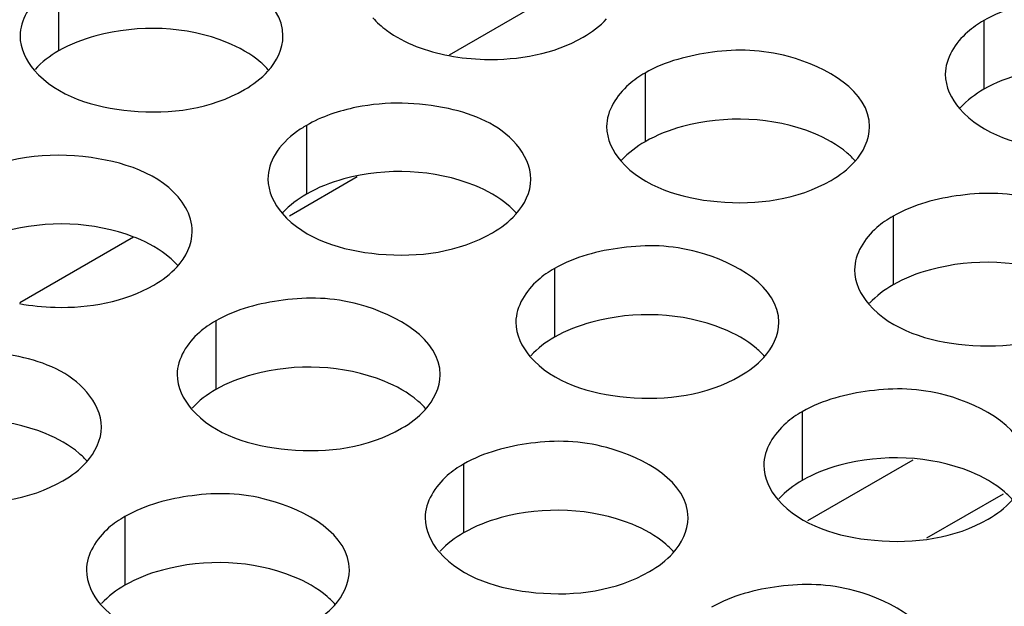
# Model space of a CAD drawing. Header units: inches. Extents: x 0 to 34, y 0 to 22.
# Tile 55 of 116: x 16.72 to 16.907, y 19.642 to 19.753. Entities that reach past the tile are written whole.
import ezdxf

# ---------------------------------------------------------------- set-up
doc = ezdxf.new("R2010")
doc.units = ezdxf.units.IN
doc.header["$LTSCALE"] = 1.87
doc.header["$MEASUREMENT"] = 0
doc.layers.get('0').update_dxf_attribs({"linetype": 'CONTINUOUS'})
doc.layers.add('02___PRT_ALL_AXES', color=7, linetype='CONTINUOUS')

msp = doc.modelspace()

# ---------------------------------------------------------------- linework, layer by layer
at = {"color": 3, "linetype": 'CONTINUOUS'}
for p, q in [((16.822868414, 19.7591835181), (16.8012457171, 19.7466988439)), ((16.7412187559, 19.7120400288), (16.719596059, 19.6995553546))]:
    msp.add_line(p, q, dxfattribs=at)
at = {"color": 7, "linetype": 'CONTINUOUS'}
for p, q in [((16.7837270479, 19.7235189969), (16.7708375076, 19.7160767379)), ((16.8694397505, 19.6581582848), (16.889442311, 19.6697075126)), ((16.8920539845, 19.6548852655), (16.9066043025, 19.6632864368))]:
    msp.add_line(p, q, dxfattribs=at)
at = {"layer": '02___PRT_ALL_AXES', "color": 7, "linetype": 'CONTINUOUS'}
for p, q in [((16.7269483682, 19.7605346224), (16.7269483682, 19.747471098)), ((16.9028789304, 19.7532414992), (16.9028789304, 19.7401779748)), ((16.8384838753, 19.7432789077), (16.8384838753, 19.7302153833)), ((16.7740888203, 19.7333163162), (16.7740888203, 19.7202527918)), ((16.8856243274, 19.7160606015), (16.8856243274, 19.7029970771)), ((16.8212292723, 19.70609801), (16.8212292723, 19.6930344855)), ((16.7568342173, 19.6961354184), (16.7568342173, 19.683071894)), ((16.8683697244, 19.6788797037), (16.8683697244, 19.6658161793)), ((16.8039746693, 19.6689171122), (16.8039746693, 19.6558535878)), ((16.7395796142, 19.6589545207), (16.7395796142, 19.6458909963))]:
    msp.add_line(p, q, dxfattribs=at)
msp.add_arc((16.7304662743, 19.6840932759), 0.0300012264, 67.9878179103, 68.8972891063, dxfattribs=at)
at = {"layer": '02___PRT_ALL_AXES', "color": 3, "linetype": 'CONTINUOUS'}
for points, knots in [([(16.7696251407, 19.7503180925), (16.769627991, 19.7571165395), (16.7555610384, 19.7649681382), (16.740254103, 19.7651531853), (16.7308168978, 19.7627682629), (16.7269483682, 19.7605346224)], [0, 0, 0, 0, 0.4225569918, 0.7223499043, 1, 1, 1, 1]), ([(16.7269483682, 19.7605346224), (16.7258534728, 19.7599024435), (16.722334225, 19.7575454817), (16.7196282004, 19.7533564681), (16.7196269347, 19.7503374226)], [0, 0, 0, 0, 0.295165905, 1, 1, 1, 1]), ([(16.945555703, 19.7430249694), (16.9455585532, 19.7498234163), (16.9314916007, 19.757675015), (16.9161846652, 19.7578600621), (16.90674746, 19.7554751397), (16.9028789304, 19.7532414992)], [0, 0, 0, 0, 0.4225569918, 0.7223499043, 1, 1, 1, 1]), ([(16.7867056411, 19.7537840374), (16.7874832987, 19.7528945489), (16.7915939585, 19.7492557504), (16.7969913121, 19.7473837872), (16.8011800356, 19.746584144)], [0, 0, 0, 0, 0.216953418, 1, 1, 1, 1]), ([(16.9028789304, 19.7532414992), (16.9017840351, 19.7526093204), (16.8982647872, 19.7502523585), (16.8955587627, 19.7460633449), (16.895557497, 19.7430442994)], [0, 0, 0, 0, 0.295165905, 1, 1, 1, 1]), ([(16.8011800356, 19.746584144), (16.8034085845, 19.7461587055), (16.8120204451, 19.745282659), (16.8211512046, 19.7468803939), (16.8266987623, 19.7500834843)], [0, 0, 0, 0, 0.2615425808, 1, 1, 1, 1]), ([(16.8811606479, 19.7330623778), (16.8811634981, 19.7398608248), (16.8670965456, 19.7477124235), (16.8517896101, 19.7478974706), (16.8423524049, 19.7455125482), (16.8384838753, 19.7432789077)], [0, 0, 0, 0, 0.4225569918, 0.7223499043, 1, 1, 1, 1]), ([(16.722310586, 19.7438214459), (16.726682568, 19.7388207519), (16.7414773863, 19.7343886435), (16.7559506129, 19.7364526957), (16.7623037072, 19.7401208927)], [0, 0, 0, 0, 0.4751880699, 1, 1, 1, 1]), ([(16.8384838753, 19.7432789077), (16.83738898, 19.7426467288), (16.8338697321, 19.740289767), (16.8311637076, 19.7361007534), (16.8311624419, 19.7330817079)], [0, 0, 0, 0, 0.295165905, 1, 1, 1, 1]), ([(16.8167655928, 19.7230997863), (16.8167665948, 19.725489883), (16.8131512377, 19.7326057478), (16.8001862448, 19.73770036), (16.7893291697, 19.7378919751), (16.783620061, 19.7367563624)], [0, 0, 0, 0, 0.1828019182, 0.5547954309, 1, 1, 1, 1]), ([(16.8982411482, 19.7365283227), (16.9026131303, 19.7315276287), (16.9174079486, 19.7270955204), (16.9318811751, 19.7291595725), (16.9382342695, 19.7328277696)], [0, 0, 0, 0, 0.4751880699, 1, 1, 1, 1]), ([(16.7740888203, 19.7333163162), (16.7734422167, 19.7329429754), (16.7711600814, 19.731475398), (16.7691412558, 19.7295065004), (16.7681308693, 19.7278130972)], [0, 0, 0, 0, 0.2746461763, 1, 1, 1, 1]), ([(16.751109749, 19.717674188), (16.7477427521, 19.7235539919), (16.7317125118, 19.7292637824), (16.7165544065, 19.727314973), (16.7096937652, 19.7233537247)], [0, 0, 0, 0, 0.4609968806, 1, 1, 1, 1]), ([(16.8338460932, 19.7265657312), (16.8382180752, 19.7215650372), (16.8530128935, 19.7171329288), (16.8674861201, 19.719196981), (16.8738392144, 19.722865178)], [0, 0, 0, 0, 0.4751880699, 1, 1, 1, 1]), ([(16.9283011, 19.7058440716), (16.9283039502, 19.7126425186), (16.9142369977, 19.7204941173), (16.8989300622, 19.7206791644), (16.889492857, 19.718294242), (16.8856243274, 19.7160606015)], [0, 0, 0, 0, 0.4225569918, 0.7223499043, 1, 1, 1, 1]), ([(16.7694510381, 19.7166031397), (16.7738230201, 19.7116024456), (16.7886178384, 19.7071703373), (16.803091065, 19.7092343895), (16.8094441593, 19.7129025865)], [0, 0, 0, 0, 0.4751880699, 1, 1, 1, 1]), ([(16.8856243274, 19.7160606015), (16.8845294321, 19.7154284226), (16.8810101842, 19.7130714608), (16.8783041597, 19.7088824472), (16.8783028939, 19.7058634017)], [0, 0, 0, 0, 0.295165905, 1, 1, 1, 1]), ([(16.8639060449, 19.6958814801), (16.8639088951, 19.702679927), (16.8498419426, 19.7105315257), (16.8345350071, 19.7107165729), (16.8250978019, 19.7083316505), (16.8212292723, 19.70609801)], [0, 0, 0, 0, 0.4225569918, 0.7223499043, 1, 1, 1, 1]), ([(16.8212292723, 19.70609801), (16.820134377, 19.7054658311), (16.8166151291, 19.7031088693), (16.8139091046, 19.6989198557), (16.8139078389, 19.6959008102)], [0, 0, 0, 0, 0.295165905, 1, 1, 1, 1]), ([(16.7195303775, 19.6994406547), (16.7217589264, 19.6990152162), (16.7303707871, 19.6981391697), (16.7395015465, 19.6997369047), (16.7450491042, 19.702939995)], [0, 0, 0, 0, 0.2615425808, 1, 1, 1, 1]), ([(16.7995109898, 19.6859188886), (16.79951384, 19.6927173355), (16.7854468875, 19.7005689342), (16.770139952, 19.7007539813), (16.7607027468, 19.6983690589), (16.7568342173, 19.6961354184)], [0, 0, 0, 0, 0.4225569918, 0.7223499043, 1, 1, 1, 1]), ([(16.8809865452, 19.699347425), (16.8853585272, 19.6943467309), (16.9001533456, 19.6899146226), (16.9146265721, 19.6919786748), (16.9209796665, 19.6956468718)], [0, 0, 0, 0, 0.4751880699, 1, 1, 1, 1]), ([(16.7568342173, 19.6961354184), (16.7557393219, 19.6955032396), (16.752220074, 19.6931462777), (16.7495140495, 19.6889572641), (16.7495127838, 19.6859382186)], [0, 0, 0, 0, 0.295165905, 1, 1, 1, 1]), ([(16.7351159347, 19.675956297), (16.7351169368, 19.6783463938), (16.7315015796, 19.6854622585), (16.7185365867, 19.6905568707), (16.7076795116, 19.6907484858), (16.7019704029, 19.6896128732)], [0, 0, 0, 0, 0.1828019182, 0.5547954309, 1, 1, 1, 1]), ([(16.8165914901, 19.6893848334), (16.8209634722, 19.6843841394), (16.8357582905, 19.6799520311), (16.8502315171, 19.6820160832), (16.8565846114, 19.6856842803)], [0, 0, 0, 0, 0.4751880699, 1, 1, 1, 1]), ([(16.911046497, 19.6686631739), (16.9110493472, 19.6754616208), (16.8969823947, 19.6833132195), (16.8816754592, 19.6834982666), (16.872238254, 19.6811133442), (16.8683697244, 19.6788797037)], [0, 0, 0, 0, 0.4225569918, 0.7223499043, 1, 1, 1, 1]), ([(16.7521964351, 19.6794222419), (16.7565684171, 19.6744215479), (16.7713632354, 19.6699894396), (16.785836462, 19.6720534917), (16.7921895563, 19.6757216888)], [0, 0, 0, 0, 0.4751880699, 1, 1, 1, 1]), ([(16.8683697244, 19.6788797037), (16.867274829, 19.6782475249), (16.8637555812, 19.675890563), (16.8610495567, 19.6717015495), (16.8610482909, 19.6686825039)], [0, 0, 0, 0, 0.295165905, 1, 1, 1, 1]), ([(16.8466514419, 19.6587005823), (16.8466542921, 19.6654990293), (16.8325873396, 19.673350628), (16.8172804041, 19.6735356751), (16.8078431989, 19.6711507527), (16.8039746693, 19.6689171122)], [0, 0, 0, 0, 0.4225569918, 0.7223499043, 1, 1, 1, 1]), ([(16.68780138, 19.6694596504), (16.692173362, 19.6644589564), (16.7069681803, 19.660026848), (16.7214414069, 19.6620909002), (16.7277945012, 19.6657590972)], [0, 0, 0, 0, 0.4751880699, 1, 1, 1, 1]), ([(16.8039746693, 19.6689171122), (16.802879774, 19.6682849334), (16.7993605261, 19.6659279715), (16.7966545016, 19.6617389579), (16.7966532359, 19.6587199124)], [0, 0, 0, 0, 0.295165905, 1, 1, 1, 1]), ([(16.7822563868, 19.6487379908), (16.782259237, 19.6555364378), (16.7681922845, 19.6633880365), (16.752885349, 19.6635730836), (16.7434481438, 19.6611881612), (16.7395796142, 19.6589545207)], [0, 0, 0, 0, 0.4225569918, 0.7223499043, 1, 1, 1, 1]), ([(16.8637319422, 19.6621665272), (16.8681039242, 19.6571658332), (16.8828987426, 19.6527337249), (16.8973719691, 19.654797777), (16.9037250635, 19.6584659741)], [0, 0, 0, 0, 0.4751880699, 1, 1, 1, 1]), ([(16.7395796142, 19.6589545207), (16.7384847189, 19.6583223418), (16.734965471, 19.65596538), (16.7322594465, 19.6517763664), (16.7322581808, 19.6487573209)], [0, 0, 0, 0, 0.295165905, 1, 1, 1, 1]), ([(16.7993368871, 19.6522039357), (16.8037088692, 19.6472032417), (16.8185036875, 19.6427711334), (16.832976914, 19.6448351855), (16.8393300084, 19.6485033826)], [0, 0, 0, 0, 0.4751880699, 1, 1, 1, 1]), ([(16.8937918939, 19.6314822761), (16.8937947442, 19.6382807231), (16.8797277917, 19.6461323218), (16.8644208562, 19.6463173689), (16.854983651, 19.6439324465), (16.8511151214, 19.641698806)], [0, 0, 0, 0, 0.4225569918, 0.7223499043, 1, 1, 1, 1]), ([(16.7349418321, 19.6422413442), (16.7393138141, 19.6372406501), (16.7541086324, 19.6328085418), (16.768581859, 19.634872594), (16.7749349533, 19.638540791)], [0, 0, 0, 0, 0.4751880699, 1, 1, 1, 1])]:
    msp.add_open_spline(points, degree=3, knots=knots, dxfattribs=at)
for points in [[(16.8266987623, 19.7500834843), (16.8283378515, 19.7510298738), (16.829890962, 19.752190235), (16.8311642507, 19.753590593)], [(16.7196269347, 19.7503374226), (16.7196259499, 19.7479884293), (16.7207644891, 19.7455898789), (16.722310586, 19.7438214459)], [(16.7667691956, 19.7436280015), (16.7684004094, 19.7454220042), (16.7696241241, 19.747893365), (16.7696251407, 19.7503180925)], [(16.7623037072, 19.7401208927), (16.7639427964, 19.7410672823), (16.7654959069, 19.7422276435), (16.7667691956, 19.7436280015)], [(16.895557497, 19.7430442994), (16.8955565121, 19.7406953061), (16.8966950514, 19.7382967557), (16.8982411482, 19.7365283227)], [(16.783620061, 19.7367563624), (16.7803072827, 19.7360974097), (16.7770139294, 19.7350052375), (16.7740888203, 19.7333163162)], [(16.8311624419, 19.7330817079), (16.8311614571, 19.7307327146), (16.8322999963, 19.7283341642), (16.8338460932, 19.7265657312)], [(16.8783047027, 19.7263722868), (16.8799359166, 19.7281662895), (16.8811596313, 19.7306376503), (16.8811606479, 19.7330623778)], [(16.7681308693, 19.7278130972), (16.7672960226, 19.7264138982), (16.7667680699, 19.7247484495), (16.7667673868, 19.7231191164)], [(16.8738392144, 19.722865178), (16.8754783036, 19.7238115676), (16.8770314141, 19.7249719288), (16.8783047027, 19.7263722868)], [(16.7667673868, 19.7231191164), (16.766766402, 19.720770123), (16.7679049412, 19.7183715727), (16.7694510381, 19.7166031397)], [(16.8139096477, 19.7164096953), (16.8155408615, 19.718203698), (16.8167645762, 19.7206750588), (16.8167655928, 19.7230997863)], [(16.7523705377, 19.7131371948), (16.7523711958, 19.7147068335), (16.7518897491, 19.7163120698), (16.751109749, 19.717674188)], [(16.8094441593, 19.7129025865), (16.8110832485, 19.7138489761), (16.812636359, 19.7150093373), (16.8139096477, 19.7164096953)], [(16.7495145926, 19.7064471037), (16.7511458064, 19.7082411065), (16.7523695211, 19.7107124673), (16.7523705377, 19.7131371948)], [(16.7450491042, 19.702939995), (16.7466881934, 19.7038863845), (16.7482413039, 19.7050467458), (16.7495145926, 19.7064471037)], [(16.8783028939, 19.7058634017), (16.8783019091, 19.7035144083), (16.8794404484, 19.701115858), (16.8809865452, 19.699347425)], [(16.8139078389, 19.6959008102), (16.813906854, 19.6935518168), (16.8150453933, 19.6911532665), (16.8165914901, 19.6893848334)], [(16.8610500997, 19.6891913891), (16.8626813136, 19.6909853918), (16.8639050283, 19.6934567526), (16.8639060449, 19.6958814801)], [(16.8565846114, 19.6856842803), (16.8582237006, 19.6866306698), (16.8597768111, 19.6877910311), (16.8610500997, 19.6891913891)], [(16.7495127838, 19.6859382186), (16.749511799, 19.6835892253), (16.7506503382, 19.6811906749), (16.7521964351, 19.6794222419)], [(16.7966550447, 19.6792287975), (16.7982862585, 19.6810228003), (16.7995099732, 19.6834941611), (16.7995109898, 19.6859188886)], [(16.7921895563, 19.6757216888), (16.7938286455, 19.6766680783), (16.795381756, 19.6778284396), (16.7966550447, 19.6792287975)], [(16.7322599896, 19.669266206), (16.7338912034, 19.6710602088), (16.7351149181, 19.6735315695), (16.7351159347, 19.675956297)], [(16.7277945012, 19.6657590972), (16.7294335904, 19.6667054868), (16.7309867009, 19.667865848), (16.7322599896, 19.669266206)], [(16.8610482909, 19.6686825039), (16.8610473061, 19.6663335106), (16.8621858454, 19.6639349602), (16.8637319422, 19.6621665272)], [(16.9037250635, 19.6584659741), (16.9053641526, 19.6594123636), (16.9069172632, 19.6605727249), (16.9081905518, 19.6619730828)], [(16.7966532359, 19.6587199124), (16.796652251, 19.6563709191), (16.7977907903, 19.6539723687), (16.7993368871, 19.6522039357)], [(16.8437954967, 19.6520104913), (16.8454267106, 19.6538044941), (16.8466504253, 19.6562758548), (16.8466514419, 19.6587005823)], [(16.8393300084, 19.6485033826), (16.8409690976, 19.6494497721), (16.8425222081, 19.6506101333), (16.8437954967, 19.6520104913)], [(16.7322581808, 19.6487573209), (16.732257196, 19.6464083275), (16.7333957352, 19.6440097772), (16.7349418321, 19.6422413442)], [(16.7794004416, 19.6420478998), (16.7810316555, 19.6438419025), (16.7822553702, 19.6463132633), (16.7822563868, 19.6487379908)], [(16.7749349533, 19.638540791), (16.7765740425, 19.6394871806), (16.778127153, 19.6406475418), (16.7794004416, 19.6420478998)]]:
    msp.add_open_spline(points, degree=3, dxfattribs=at)
at = {"layer": '02___PRT_ALL_AXES', "color": 7, "linetype": 'CONTINUOUS'}
for points, knots in [([(16.7589654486, 19.7490884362), (16.751259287, 19.7522041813), (16.7393752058, 19.7526559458), (16.7291628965, 19.7487497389), (16.7269483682, 19.747471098)], [0, 0, 0, 0, 0.7647371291, 1, 1, 1, 1]), ([(16.7669414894, 19.7437705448), (16.7664629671, 19.744317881), (16.7641582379, 19.7465707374), (16.7612697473, 19.7481567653), (16.7589654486, 19.7490884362)], [0, 0, 0, 0, 0.2263074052, 1, 1, 1, 1]), ([(16.9348960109, 19.7417953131), (16.9271898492, 19.7449110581), (16.9153057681, 19.7453628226), (16.9050934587, 19.7414566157), (16.9028789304, 19.7401779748)], [0, 0, 0, 0, 0.7647371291, 1, 1, 1, 1]), ([(16.8705009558, 19.7318327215), (16.8627947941, 19.7349484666), (16.850910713, 19.7354002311), (16.8406984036, 19.7314940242), (16.8384838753, 19.7302153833)], [0, 0, 0, 0, 0.7647371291, 1, 1, 1, 1]), ([(16.8784769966, 19.7265148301), (16.8779984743, 19.7270621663), (16.8756937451, 19.7293150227), (16.8728052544, 19.7309010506), (16.8705009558, 19.7318327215)], [0, 0, 0, 0, 0.2263074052, 1, 1, 1, 1]), ([(16.8061059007, 19.72187013), (16.798399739, 19.7249858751), (16.7865156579, 19.7254376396), (16.7763033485, 19.7215314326), (16.7740888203, 19.7202527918)], [0, 0, 0, 0, 0.7647371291, 1, 1, 1, 1]), ([(16.8140819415, 19.7165522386), (16.8136034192, 19.7170995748), (16.81129869, 19.7193524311), (16.8084101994, 19.720938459), (16.8061059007, 19.72187013)], [0, 0, 0, 0, 0.2263074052, 1, 1, 1, 1]), ([(16.7412679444, 19.7120825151), (16.7336161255, 19.7150358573), (16.7219334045, 19.7154241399), (16.7118721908, 19.7115479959), (16.7096937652, 19.7102902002)], [0, 0, 0, 0, 0.7652922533, 1, 1, 1, 1]), ([(16.7496868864, 19.7065896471), (16.7492083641, 19.7071369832), (16.7469036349, 19.7093898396), (16.7440151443, 19.7109758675), (16.7417108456, 19.7119075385)], [0, 0, 0, 0, 0.2263074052, 1, 1, 1, 1]), ([(16.9176414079, 19.7046144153), (16.9099352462, 19.7077301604), (16.8980511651, 19.7081819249), (16.8878388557, 19.7042757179), (16.8856243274, 19.7029970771)], [0, 0, 0, 0, 0.7647371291, 1, 1, 1, 1]), ([(16.8532463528, 19.6946518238), (16.8455401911, 19.6977675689), (16.83365611, 19.6982193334), (16.8234438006, 19.6943131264), (16.8212292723, 19.6930344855)], [0, 0, 0, 0, 0.7647371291, 1, 1, 1, 1]), ([(16.8612223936, 19.6893339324), (16.8607438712, 19.6898812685), (16.8584391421, 19.6921341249), (16.8555506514, 19.6937201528), (16.8532463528, 19.6946518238)], [0, 0, 0, 0, 0.2263074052, 1, 1, 1, 1]), ([(16.7888512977, 19.6846892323), (16.781145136, 19.6878049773), (16.7692610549, 19.6882567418), (16.7590487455, 19.6843505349), (16.7568342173, 19.683071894)], [0, 0, 0, 0, 0.7647371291, 1, 1, 1, 1]), ([(16.7968273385, 19.6793713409), (16.7963488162, 19.679918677), (16.794044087, 19.6821715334), (16.7911555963, 19.6837575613), (16.7888512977, 19.6846892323)], [0, 0, 0, 0, 0.2263074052, 1, 1, 1, 1]), ([(16.7244562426, 19.6747266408), (16.7167500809, 19.6778423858), (16.7048659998, 19.6782941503), (16.6946536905, 19.6743879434), (16.6924391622, 19.6731093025)], [0, 0, 0, 0, 0.7647371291, 1, 1, 1, 1]), ([(16.7324322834, 19.6694087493), (16.7319537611, 19.6699560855), (16.7296490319, 19.6722089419), (16.7267605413, 19.6737949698), (16.7244562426, 19.6747266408)], [0, 0, 0, 0, 0.2263074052, 1, 1, 1, 1]), ([(16.9003868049, 19.6674335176), (16.8926806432, 19.6705492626), (16.8807965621, 19.6710010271), (16.8705842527, 19.6670948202), (16.8683697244, 19.6658161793)], [0, 0, 0, 0, 0.7647371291, 1, 1, 1, 1]), ([(16.9083628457, 19.6621156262), (16.9078843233, 19.6626629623), (16.9055795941, 19.6649158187), (16.9026911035, 19.6665018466), (16.9003868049, 19.6674335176)], [0, 0, 0, 0, 0.2263074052, 1, 1, 1, 1]), ([(16.8359917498, 19.6574709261), (16.8282855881, 19.6605866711), (16.816401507, 19.6610384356), (16.8061891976, 19.6571322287), (16.8039746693, 19.6558535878)], [0, 0, 0, 0, 0.7647371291, 1, 1, 1, 1]), ([(16.8439677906, 19.6521530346), (16.8434892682, 19.6527003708), (16.841184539, 19.6549532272), (16.8382960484, 19.6565392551), (16.8359917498, 19.6574709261)], [0, 0, 0, 0, 0.2263074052, 1, 1, 1, 1]), ([(16.7715966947, 19.6475083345), (16.763890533, 19.6506240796), (16.7520064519, 19.6510758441), (16.7417941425, 19.6471696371), (16.7395796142, 19.6458909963)], [0, 0, 0, 0, 0.7647371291, 1, 1, 1, 1]), ([(16.7795727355, 19.6421904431), (16.7790942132, 19.6427377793), (16.776789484, 19.6449906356), (16.7739009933, 19.6465766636), (16.7715966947, 19.6475083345)], [0, 0, 0, 0, 0.2263074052, 1, 1, 1, 1])]:
    msp.add_open_spline(points, degree=3, knots=knots, dxfattribs=at)
for points in [[(16.7269483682, 19.747471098), (16.725309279, 19.7465247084), (16.7237561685, 19.7453643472), (16.7224828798, 19.7439639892)], [(16.9028789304, 19.7401779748), (16.9012398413, 19.7392315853), (16.8996867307, 19.738071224), (16.8984134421, 19.7366708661)], [(16.8384838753, 19.7302153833), (16.8368447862, 19.7292689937), (16.8352916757, 19.7281086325), (16.834018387, 19.7267082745)], [(16.7740888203, 19.7202527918), (16.7724497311, 19.7193064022), (16.7708966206, 19.718146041), (16.7696233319, 19.716745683)], [(16.8856243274, 19.7029970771), (16.8839852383, 19.7020506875), (16.8824321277, 19.7008903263), (16.8811588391, 19.6994899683)], [(16.8212292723, 19.6930344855), (16.8195901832, 19.692088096), (16.8180370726, 19.6909277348), (16.816763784, 19.6895273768)], [(16.7568342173, 19.683071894), (16.7551951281, 19.6821255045), (16.7536420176, 19.6809651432), (16.7523687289, 19.6795647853)], [(16.8683697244, 19.6658161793), (16.8667306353, 19.6648697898), (16.8651775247, 19.6637094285), (16.8639042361, 19.6623090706)], [(16.8039746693, 19.6558535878), (16.8023355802, 19.6549071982), (16.8007824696, 19.653746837), (16.799509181, 19.652346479)], [(16.7395796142, 19.6458909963), (16.7379405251, 19.6449446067), (16.7363874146, 19.6437842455), (16.7351141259, 19.6423838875)]]:
    msp.add_open_spline(points, degree=3, dxfattribs=at)

doc.saveas('drawing.dxf')
